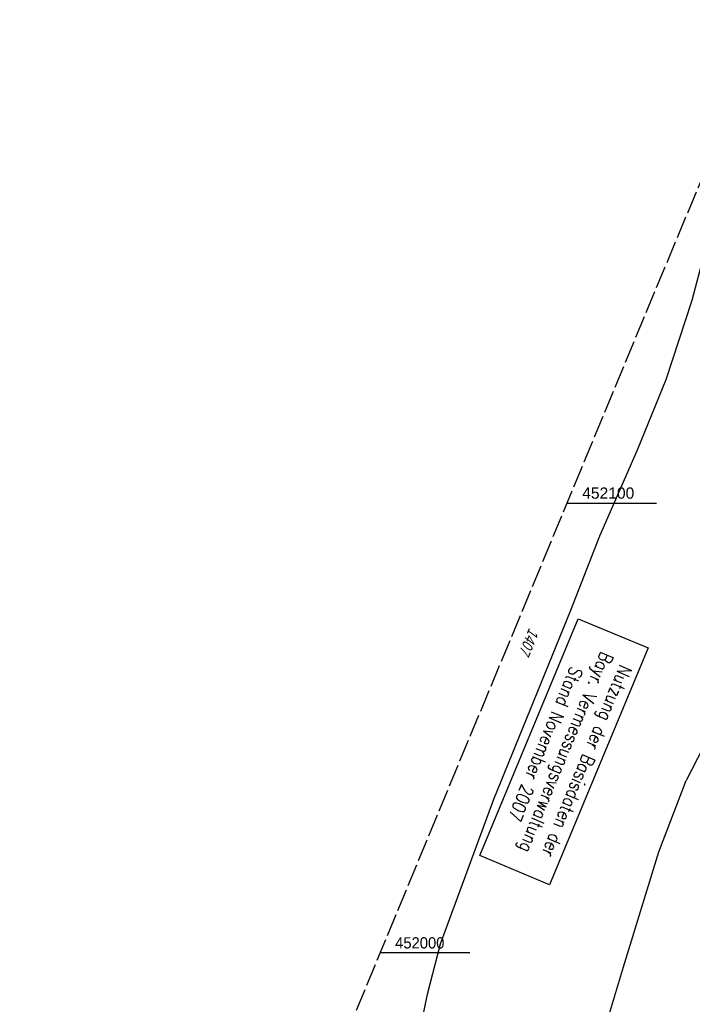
# Model space of a CAD drawing. Extents: x 508338 to 508887, y 451697 to 452490.
# Tile 21 of 37: x 508338 to 508488, y 451989 to 452207. Entities that reach past the tile are written whole.
import ezdxf

# ---------------------------------------------------------------- set-up
doc = ezdxf.new("R2010")
doc.units = 0
doc.header["$LTSCALE"] = 10
doc.header["$MEASUREMENT"] = 0
doc.linetypes.add('LT00', pattern=[0])
doc.linetypes.add('LT14', pattern=[0.6, 0.5, -0.1])
doc.layers.add('-BLATT_120-RAND', color=7, linetype='LT14', plot=False)
for name, color, linetype in [('DFK_FLUR_NR', 250, 'LT00'), ('DFK_KATASTER', 250, 'LT00'), ('DFK_STAND', 22, 'LT00'), ('V120_RASTER', 250, 'LT00')]:
    doc.layers.add(name, color=color, linetype=linetype)
doc.styles.get("Standard").update_dxf_attribs({"font": 'ARIAL.TTF'})
doc.styles.add('Versorgungsltg', font='ARIAL.TTF', dxfattribs={"width": 0.8, "height": 2})

msp = doc.modelspace()

# ---------------------------------------------------------------- linework, layer by layer
at = {"layer": '-BLATT_120-RAND'}
msp.add_lwpolyline([(508622.09, 452490.47), (508338.04, 451807.15), (508603.06, 451696.99), (508887.1, 452380.3), (508622.09, 452490.47)], dxfattribs=at)
at = {"layer": 'DFK_KATASTER'}
for p, q in [((508487.66, 452145.16), (508494.65, 452171.9)), ((508481.89, 452127.47), (508487.66, 452145.16)), ((508475.53, 452111.87), (508481.89, 452127.47)), ((508467.09, 452092.73), (508475.53, 452111.87)), ((508460.65, 452076.21), (508467.09, 452092.73)), ((508443.53, 452034.23), (508460.65, 452076.21)), ((508499.69, 452064.56), (508486.35, 452038.32)), ((508480.24, 452022.52), (508486.35, 452038.32)), ((508431.64, 452002.02), (508443.53, 452034.23)), ((508472.39, 451996.92), (508480.24, 452022.52)), ((508428.8, 451990.85), (508431.64, 452002.02)), ((508464.8, 451971.9), (508472.39, 451996.92)), ((508425.51, 451975.32), (508428.8, 451990.85))]:
    msp.add_line(p, q, dxfattribs=at)
at = {"layer": 'DFK_STAND'}
msp.add_lwpolyline([(508477.83, 452067.83), (508455.95, 452015.19), (508440.42, 452021.65), (508462.3, 452074.28)], close=True, dxfattribs=at)
at = {"layer": 'V120_RASTER'}
for p, q in [((508459.77, 452100), (508479.73, 452100)), ((508438.16, 452000), (508418.21, 452000))]:
    msp.add_line(p, q, dxfattribs=at)

# ---------------------------------------------------------------- texts
at = {"layer": 'DFK_FLUR_NR', "oblique": 13.754, "width": 0.75}
msp.add_text('1407', height=2.5, rotation=247.428, dxfattribs=at).set_placement((508451.4, 452072.39))
at = {"layer": 'DFK_STAND', "insert": (508465.65, 452042.03), "char_height": 3, "width": 55.058, "attachment_point": 2, "rotation": 247.428, "style": 'Versorgungsltg'}
msp.add_mtext('{\\Fromans|c0;Nutzung der Basisdaten der Bayr. Vermessungsverwaltung\\PStand November 2007}', dxfattribs=at)
at = {"layer": 'V120_RASTER'}
for s, width, p in [(' 452100', 0.994, (508462.23, 452101)), (' 452000', 0.941, (508420.66, 452001))]:
    msp.add_text(s, height=2.5, rotation=0.0003, dxfattribs=dict(at, width=width)).set_placement(p)

doc.saveas('drawing.dxf')
